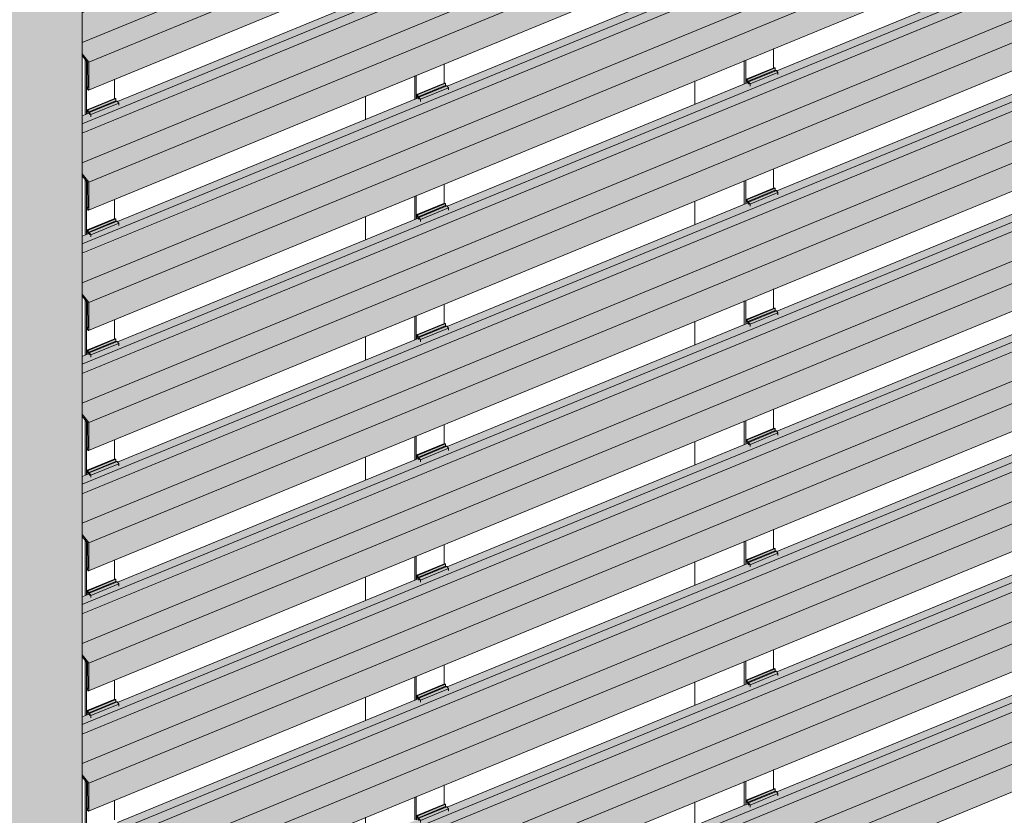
# Model space of a CAD drawing. Header units: millimetres. Extents: x 4014441 to 4046114, y 2378 to 8335946.
# Tile 53 of 71: x 4028192 to 4029369, y 2684168 to 2685118. Entities that reach past the tile are written whole.
import ezdxf

# ---------------------------------------------------------------- set-up
doc = ezdxf.new("R2010")
doc.units = ezdxf.units.MM
doc.layers.add('Обобщенные модели', color=7, linetype='Continuous', lineweight=18)

# ---------------------------------------------------------------- blocks, each defined once
blk = doc.blocks.new('Корп2_Кассета выпуклая - Корп2_Кассета выпуклая_Цвет DESIGN D2-21055316-Корпус 1_ Фрагмент 4')
at = {"layer": 'Обобщенные модели', "lineweight": 9, "true_color": 0xf7fbf5}
blk.add_hatch(color=7, dxfattribs=at).paths.add_polyline_path([(-3137071.5, 2683286.7), (-3136755.4, 2683416.6), (-3136755.9, 2686566.4), (-3137071.5, 2686436.7), (-3137071.5, 2683337.6)])
at = {"layer": 'Обобщенные модели', "lineweight": 9}
blk.add_line((-3136755.4, 2683416.6), (-3136755.4, 2686566.6), dxfattribs=at)
blk = doc.blocks.new('HILTI_s_Профиль_MFT-RP - Усиленный профиль MFT-RP-58 77x50 L-21017154-Корпус 1_ Фрагмент 4')
at = {"layer": 'Обобщенные модели'}
for p, q in [((-3136751.9, 2685004.7), (-3136751.9, 2685071)), ((-3136750.2, 2685005.3), (-3136750.2, 2685068.9)), ((-3136716.9, 2685047.2), (-3136716.9, 2685023.6)), ((-3136751.9, 2684861), (-3136751.9, 2684927.4)), ((-3136750.2, 2684861.7), (-3136750.2, 2684925.3)), ((-3136716.9, 2684903.6), (-3136716.9, 2684880)), ((-3136751.9, 2684717.4), (-3136751.9, 2684783.8)), ((-3136750.2, 2684718.1), (-3136750.2, 2684781.7)), ((-3136716.9, 2684759.9), (-3136716.9, 2684736.4)), ((-3136751.9, 2684574.2), (-3136751.9, 2684640.1)), ((-3136750.2, 2684574.5), (-3136750.2, 2684638.1)), ((-3136716.9, 2684616.3), (-3136716.9, 2684592.8)), ((-3136751.9, 2684430.2), (-3136751.9, 2684496.5)), ((-3136750.2, 2684430.9), (-3136750.2, 2684494.5)), ((-3136716.9, 2684472.7), (-3136716.9, 2684449.2)), ((-3136751.9, 2684286.6), (-3136751.9, 2684352.9)), ((-3136750.2, 2684287.2), (-3136750.2, 2684350.8)), ((-3136716.9, 2684329.1), (-3136716.9, 2684305.5)), ((-3136751.9, 2684143), (-3136751.9, 2684209.3)), ((-3136750.2, 2684143.6), (-3136750.2, 2684207.2)), ((-3136716.9, 2684185.5), (-3136716.9, 2684162))]:
    blk.add_line(p, q, dxfattribs=at)
blk = doc.blocks.new('HILTI_s_Профиль_MFT-RP - Усиленный профиль MFT-RP-58 77x50 L-V135-Корпус 1_ Фрагмент 4')
at = {"layer": 'Обобщенные модели'}
for p, q in [((-3136322.9, 2685635.1), (-3136322.9, 2685616.4)), ((-3136357.9, 2685597.5), (-3136357.9, 2685620.7)), ((-3136356.2, 2685598.1), (-3136356.2, 2685621.4)), ((-3136416.9, 2685596.5), (-3136416.9, 2685573.2)), ((-3136322.9, 2685496.4), (-3136322.9, 2685472.8)), ((-3136357.9, 2685453.8), (-3136357.9, 2685482)), ((-3136356.2, 2685454.5), (-3136356.2, 2685482.7)), ((-3136416.9, 2685457.7), (-3136416.9, 2685429.6)), ((-3136322.9, 2685352.7), (-3136322.9, 2685329.9)), ((-3136357.9, 2685310.2), (-3136357.9, 2685338.4)), ((-3136356.2, 2685310.9), (-3136356.2, 2685339)), ((-3136416.9, 2685314.1), (-3136416.9, 2685285.9)), ((-3136322.9, 2685209.1), (-3136322.9, 2685185.6)), ((-3136357.9, 2685166.6), (-3136357.9, 2685194.8)), ((-3136356.2, 2685167.3), (-3136356.2, 2685195.4)), ((-3136416.9, 2685170.5), (-3136416.9, 2685142.3)), ((-3136322.9, 2685065.5), (-3136322.9, 2685042)), ((-3136357.9, 2685023), (-3136357.9, 2685051.1)), ((-3136356.2, 2685023.7), (-3136356.2, 2685051.8)), ((-3136416.9, 2685026.9), (-3136416.9, 2684998.7)), ((-3136322.9, 2684921.9), (-3136322.9, 2684898.3)), ((-3136357.9, 2684879.4), (-3136357.9, 2684907.5)), ((-3136356.2, 2684880), (-3136356.2, 2684908.2)), ((-3136416.9, 2684883.2), (-3136416.9, 2684855.1)), ((-3136322.9, 2684778.3), (-3136322.9, 2684754.7)), ((-3136357.9, 2684735.8), (-3136357.9, 2684763.9)), ((-3136356.2, 2684736.4), (-3136356.2, 2684764.6)), ((-3136416.9, 2684739.6), (-3136416.9, 2684711.6)), ((-3136322.9, 2684634.7), (-3136322.9, 2684611.1)), ((-3136357.9, 2684592.1), (-3136357.9, 2684620.3)), ((-3136356.2, 2684592.8), (-3136356.2, 2684621)), ((-3136416.9, 2684596), (-3136416.9, 2684567.9)), ((-3136322.9, 2684491), (-3136322.9, 2684467.5)), ((-3136357.9, 2684448.5), (-3136357.9, 2684476.7)), ((-3136356.2, 2684449.2), (-3136356.2, 2684477.3)), ((-3136416.9, 2684452.4), (-3136416.9, 2684424.2)), ((-3136322.9, 2684347.4), (-3136322.9, 2684323.9)), ((-3136357.9, 2684304.9), (-3136357.9, 2684333.1)), ((-3136356.2, 2684305.6), (-3136356.2, 2684333.7)), ((-3136416.9, 2684308.8), (-3136416.9, 2684280.6)), ((-3136322.9, 2684203.8), (-3136322.9, 2684180.3)), ((-3136357.9, 2684162), (-3136357.9, 2684189.4)), ((-3136356.2, 2684162), (-3136356.2, 2684190.1)), ((-3136416.9, 2684165.2), (-3136416.9, 2684137)), ((-3136322.9, 2684060.2), (-3136322.9, 2684036.6)), ((-3136357.9, 2684017.7), (-3136357.9, 2684045.8)), ((-3136356.2, 2684018.3), (-3136356.2, 2684046.5)), ((-3136416.9, 2684021.5), (-3136416.9, 2683993.4)), ((-3136322.9, 2683916.6), (-3136322.9, 2683893)), ((-3136357.9, 2683874.1), (-3136357.9, 2683902.2)), ((-3136356.2, 2683874.7), (-3136356.2, 2683902.9)), ((-3136416.9, 2683877.9), (-3136416.9, 2683849.8)), ((-3136322.9, 2683773), (-3136322.9, 2683749.8)), ((-3136357.9, 2683730.4), (-3136357.9, 2683758.6)), ((-3136356.2, 2683731.1), (-3136356.2, 2683759.3)), ((-3136416.9, 2683734.3), (-3136416.9, 2683706.2))]:
    blk.add_line(p, q, dxfattribs=at)
blk = doc.blocks.new('HILTI_s_Профиль_MFT-RP - Усиленный профиль MFT-RP-58 77x50 L-V136-Корпус 1_ Фрагмент 4')
at = {"layer": 'Обобщенные модели'}
for p, q in [((-3135928.9, 2685797), (-3135928.9, 2685778.4)), ((-3135963.9, 2685759.4), (-3135963.9, 2685782.7)), ((-3135962.2, 2685760.1), (-3135962.2, 2685783.3)), ((-3136022.9, 2685758.4), (-3136022.9, 2685735.1)), ((-3135928.9, 2685658.3), (-3135928.9, 2685634.8)), ((-3135963.9, 2685615.8), (-3135963.9, 2685643.9)), ((-3135962.2, 2685616.5), (-3135962.2, 2685644.6)), ((-3136022.9, 2685619.7), (-3136022.9, 2685591.5)), ((-3135928.9, 2685514.7), (-3135928.9, 2685491.1)), ((-3135963.9, 2685472.2), (-3135963.9, 2685500.3)), ((-3135962.2, 2685472.8), (-3135962.2, 2685501)), ((-3136022.9, 2685476), (-3136022.9, 2685447.9)), ((-3135928.9, 2685371.1), (-3135928.9, 2685347.5)), ((-3135963.9, 2685328.6), (-3135963.9, 2685356.7)), ((-3135962.2, 2685329.9), (-3135962.2, 2685357.4)), ((-3136022.9, 2685332.4), (-3136022.9, 2685304.3)), ((-3135928.9, 2685227.5), (-3135928.9, 2685203.9)), ((-3135963.9, 2685184.9), (-3135963.9, 2685213.1)), ((-3135962.2, 2685185.6), (-3135962.2, 2685213.8)), ((-3136022.9, 2685188.8), (-3136022.9, 2685160.7)), ((-3135928.9, 2685083.8), (-3135928.9, 2685060.3)), ((-3135963.9, 2685041.3), (-3135963.9, 2685069.5)), ((-3135962.2, 2685042), (-3135962.2, 2685070.1)), ((-3136022.9, 2685045.2), (-3136022.9, 2685017)), ((-3135928.9, 2684940.2), (-3135928.9, 2684917.7)), ((-3135962.2, 2684898.4), (-3135962.2, 2684926.5)), ((-3135963.9, 2684897.7), (-3135963.9, 2684925.9)), ((-3136022.9, 2684901.6), (-3136022.9, 2684873.4)), ((-3135928.9, 2684796.6), (-3135928.9, 2684773.1)), ((-3135963.9, 2684754.1), (-3135963.9, 2684782.2)), ((-3135962.2, 2684754.8), (-3135962.2, 2684782.9)), ((-3136022.9, 2684758), (-3136022.9, 2684729.8)), ((-3135928.9, 2684653), (-3135928.9, 2684629.4)), ((-3135963.9, 2684610.5), (-3135963.9, 2684638.6)), ((-3135962.2, 2684611.1), (-3135962.2, 2684639.3)), ((-3136022.9, 2684614.3), (-3136022.9, 2684586.2)), ((-3135928.9, 2684509.4), (-3135928.9, 2684485.8)), ((-3135963.9, 2684466.9), (-3135963.9, 2684495)), ((-3135962.2, 2684467.5), (-3135962.2, 2684495.7)), ((-3136022.9, 2684470.7), (-3136022.9, 2684442.6)), ((-3135928.9, 2684365.8), (-3135928.9, 2684342.2)), ((-3135963.9, 2684323.2), (-3135963.9, 2684351.4)), ((-3135962.2, 2684323.9), (-3135962.2, 2684352.1)), ((-3136022.9, 2684327.1), (-3136022.9, 2684299.4)), ((-3135928.9, 2684222.1), (-3135928.9, 2684198.6)), ((-3135962.2, 2684180.3), (-3135962.2, 2684208.4)), ((-3135963.9, 2684179.6), (-3135963.9, 2684207.8)), ((-3136022.9, 2684183.5), (-3136022.9, 2684155.3)), ((-3135928.9, 2684078.5), (-3135928.9, 2684055)), ((-3135963.9, 2684036), (-3135963.9, 2684064.2)), ((-3135962.2, 2684036.7), (-3135962.2, 2684064.8)), ((-3136022.9, 2684039.9), (-3136022.9, 2684011.7)), ((-3135928.9, 2683934.9), (-3135928.9, 2683911.3)), ((-3135963.9, 2683892.4), (-3135963.9, 2683920.5)), ((-3135962.2, 2683893.1), (-3135962.2, 2683921.2)), ((-3136022.9, 2683896.2), (-3136022.9, 2683868.1))]:
    blk.add_line(p, q, dxfattribs=at)
blk = doc.blocks.new('S_Вентрешетки_Профиль внешний - Профиль крепежный-V141-Корпус 1_ Фрагмент 4')
at = {"layer": 'Обобщенные модели', "lineweight": 9, "true_color": 0x373f43}
for points in [[(-3136755.4, 2683845.1), (-3135092.3, 2684528.7), (-3135097.5, 2684535.7), (-3135137.2, 2684519.4), (-3135135.7, 2684517.4), (-3135135.7, 2684515.4), (-3135169, 2684501.7), (-3135169, 2684503.7), (-3135171, 2684505.5), (-3135531.2, 2684357.5), (-3135529.7, 2684355.4), (-3135529.7, 2684353.4), (-3135563, 2684339.7), (-3135563, 2684341.7), (-3135564.9, 2684343.6), (-3135925.2, 2684195.5), (-3135923.7, 2684193.5), (-3135923.7, 2684191.5), (-3135957, 2684177.8), (-3135957, 2684179.8), (-3135958.9, 2684181.7), (-3136319, 2684033.3), (-3136317.7, 2684031.5), (-3136317.7, 2684029.5), (-3136351, 2684015.8), (-3136351, 2684017.8), (-3136352.9, 2684019.7), (-3136713.2, 2683871.6), (-3136711.7, 2683869.6), (-3136711.7, 2683867.6), (-3136745, 2683853.9), (-3136745, 2683855.9), (-3136746.9, 2683857.8), (-3136755.4, 2683854.3)], [(-3136755.4, 2683833.8), (-3135092.3, 2684517.4), (-3135092.3, 2684528.7), (-3136755.4, 2683845.1)], [(-3136747.5, 2683775.1), (-3135055.2, 2684470.7), (-3135092.3, 2684517.4), (-3136755.4, 2683833.1), (-3136755.4, 2683785), (-3136750, 2683778.2)], [(-3136747.5, 2683742), (-3135055.2, 2684437.6), (-3135055.2, 2684470.7), (-3136747.5, 2683775.1), (-3136747.5, 2683749.8)]]:
    blk.add_hatch(color=149, dxfattribs=at).paths.add_polyline_path(points)
at = {"layer": 'Обобщенные модели', "lineweight": 9}
for p, q in [((-3135092.3, 2684528.7), (-3136755.4, 2683845.1)), ((-3135092.3, 2684517.4), (-3136755.4, 2683833.8)), ((-3135073.1, 2684489.9), (-3136755.4, 2683798.5)), ((-3135055.2, 2684470.7), (-3136747.5, 2683775.1)), ((-3136747.7, 2683741.7), (-3135055.4, 2684437.3)), ((-3135565.6, 2684343.3), (-3135925.2, 2684195.5)), ((-3135959.6, 2684181.3), (-3136319, 2684033.6))]:
    blk.add_line(p, q, dxfattribs=at)
blk = doc.blocks.new('S_Вентрешетки_Профиль крепежный - Профиль крепежный-V139-Корпус 1_ Фрагмент 4')
at = {"layer": 'Обобщенные модели', "lineweight": 9, "true_color": 0x373f43}
for points in [[(-3135566.3, 2684057.4), (-3135533, 2684071.1), (-3135533, 2684073.7), (-3135566.3, 2684060)], [(-3135563, 2684054.5), (-3135529.7, 2684068.2), (-3135531.6, 2684070.8), (-3135564.9, 2684057.1)], [(-3135563, 2684052.5), (-3135529.7, 2684066.2), (-3135529.7, 2684068.2), (-3135563, 2684054.5)]]:
    blk.add_hatch(color=149, dxfattribs=at).paths.add_polyline_path(points)
h = blk.add_hatch(color=149, dxfattribs=at)
h.paths.add_polyline_path([(-3135567.5, 2684060.3), (-3135566.3, 2684055.8), (-3135565.6, 2684056.1), (-3135566.3, 2684057.4)])
h.paths.add_polyline_path([(-3135567.5, 2684055.3), (-3135567.2, 2684055.4), (-3135567.5, 2684058.6)])
at = {"layer": 'Обобщенные модели', "lineweight": 9}
for p, q in [((-3135534.2, 2684074), (-3135567.5, 2684060.3)), ((-3135566.3, 2684060), (-3135533, 2684073.7)), ((-3135566.3, 2684057.4), (-3135533, 2684071.1)), ((-3135564.9, 2684057.1), (-3135531.6, 2684070.8)), ((-3135563, 2684054.5), (-3135529.7, 2684068.2)), ((-3135534.2, 2684074), (-3135533, 2684073.7)), ((-3135533, 2684073.7), (-3135533, 2684071.1)), ((-3135533, 2684071.1), (-3135531.6, 2684070.8)), ((-3135531.6, 2684070.8), (-3135529.7, 2684068.2)), ((-3135529.7, 2684068.2), (-3135529.7, 2684065.7)), ((-3135566.3, 2684060), (-3135567.5, 2684060.3)), ((-3135567.5, 2684060.3), (-3135567.5, 2684055.3)), ((-3135566.3, 2684057.4), (-3135566.3, 2684060)), ((-3135564.9, 2684057.1), (-3135566.3, 2684057.4)), ((-3135565.6, 2684056.1), (-3135564.5, 2684054.5)), ((-3135563, 2684054.5), (-3135564.9, 2684057.1)), ((-3135563, 2684052), (-3135563, 2684054.5))]:
    blk.add_line(p, q, dxfattribs=at)
blk = doc.blocks.new('S_Вентрешетки_Профиль внешний - Профиль крепежный-V143-Корпус 1_ Фрагмент 4')
at = {"layer": 'Обобщенные модели', "lineweight": 9, "true_color": 0x373f43}
for points in [[(-3136755.4, 2683988.7), (-3135092.3, 2684672.3), (-3135097.5, 2684679.3), (-3135137.2, 2684663), (-3135135.7, 2684661), (-3135135.7, 2684659), (-3135169, 2684645.3), (-3135169, 2684647.3), (-3135170.9, 2684649.2), (-3135531.2, 2684501.1), (-3135529.7, 2684499.1), (-3135529.7, 2684497), (-3135563, 2684483.3), (-3135563, 2684485.4), (-3135564.9, 2684487.2), (-3135925.2, 2684339.1), (-3135923.7, 2684337.1), (-3135923.7, 2684335.1), (-3135957, 2684321.4), (-3135957, 2684323.4), (-3135958.9, 2684325.3), (-3136319, 2684176.9), (-3136317.7, 2684175.2), (-3136317.7, 2684173.1), (-3136351, 2684159.4), (-3136351.4, 2684162), (-3136352.9, 2684163.3), (-3136713.2, 2684015.2), (-3136711.7, 2684013.2), (-3136711.7, 2684011.2), (-3136745, 2683997.5), (-3136745, 2683999.5), (-3136746.9, 2684001.4), (-3136755.4, 2683997.9)], [(-3136755.4, 2683977.4), (-3135092.3, 2684661), (-3135092.3, 2684672.3), (-3136755.4, 2683988.7)], [(-3136747.5, 2683918.7), (-3135055.2, 2684614.3), (-3135092.3, 2684661), (-3136755.4, 2683976.7), (-3136755.4, 2683928.6), (-3136750, 2683921.8)], [(-3136747.5, 2683885.7), (-3135055.2, 2684581.3), (-3135055.2, 2684614.3), (-3136747.5, 2683918.7), (-3136747.5, 2683887.2)]]:
    blk.add_hatch(color=149, dxfattribs=at).paths.add_polyline_path(points)
at = {"layer": 'Обобщенные модели', "lineweight": 9}
for p, q in [((-3135092.3, 2684672.3), (-3136755.4, 2683988.7)), ((-3135092.3, 2684661), (-3136755.4, 2683977.4)), ((-3135073.1, 2684633.6), (-3136755.4, 2683942.1)), ((-3135055.2, 2684614.3), (-3136747.5, 2683918.7)), ((-3136747.7, 2683885.3), (-3135055.4, 2684580.9)), ((-3135565.6, 2684486.9), (-3135925.2, 2684339.1)), ((-3135959.6, 2684325), (-3136319, 2684177.3))]:
    blk.add_line(p, q, dxfattribs=at)
blk = doc.blocks.new('S_Вентрешетки_Профиль крепежный - Профиль крепежный-21269846-Корпус 1_ Фрагмент 4')
at = {"layer": 'Обобщенные модели', "lineweight": 9, "true_color": 0x373f43}
for points in [[(-3136748.3, 2683571.5), (-3136715, 2683585.2), (-3136715, 2683587.9), (-3136748.3, 2683574.2)], [(-3136745, 2683568.7), (-3136711.7, 2683582.4), (-3136713.6, 2683584.9), (-3136746.9, 2683571.2)], [(-3136745, 2683566.6), (-3136711.7, 2683580.3), (-3136711.7, 2683582.4), (-3136745, 2683568.7)]]:
    blk.add_hatch(color=149, dxfattribs=at).paths.add_polyline_path(points)
h = blk.add_hatch(color=149, dxfattribs=at)
h.paths.add_polyline_path([(-3136749.5, 2683574.5), (-3136748.3, 2683570), (-3136747.6, 2683570.2), (-3136748.3, 2683571.5)])
h.paths.add_polyline_path([(-3136749.5, 2683569.4), (-3136749.2, 2683569.6), (-3136749.5, 2683572.8)])
at = {"layer": 'Обобщенные модели', "lineweight": 9}
for p, q in [((-3136716.2, 2683588.1), (-3136749.5, 2683574.5)), ((-3136748.3, 2683574.2), (-3136715, 2683587.9)), ((-3136748.3, 2683571.5), (-3136715, 2683585.2)), ((-3136746.9, 2683571.2), (-3136713.6, 2683584.9)), ((-3136716.2, 2683588.1), (-3136715, 2683587.9)), ((-3136715, 2683587.9), (-3136715, 2683585.2)), ((-3136715, 2683585.2), (-3136713.6, 2683584.9)), ((-3136713.6, 2683584.9), (-3136711.7, 2683582.4)), ((-3136748.3, 2683574.2), (-3136749.5, 2683574.5)), ((-3136749.5, 2683574.5), (-3136749.5, 2683569.4)), ((-3136748.3, 2683571.5), (-3136748.3, 2683574.2)), ((-3136745, 2683568.7), (-3136711.7, 2683582.4)), ((-3136711.7, 2683582.4), (-3136711.7, 2683579.8)), ((-3136746.9, 2683571.2), (-3136748.3, 2683571.5)), ((-3136747.6, 2683570.2), (-3136746.5, 2683568.7)), ((-3136745, 2683568.7), (-3136746.9, 2683571.2)), ((-3136745, 2683566.1), (-3136745, 2683568.7))]:
    blk.add_line(p, q, dxfattribs=at)
blk = doc.blocks.new('S_Вентрешетки_Профиль внешний - Профиль крепежный-21268553-Корпус 1_ Фрагмент 4')
at = {"layer": 'Обобщенные модели', "lineweight": 9, "true_color": 0x373f43}
for points in [[(-3136755.4, 2683557.8), (-3135092.3, 2684241.4), (-3135097.5, 2684248.5), (-3135137.2, 2684232.2), (-3135135.7, 2684230.1), (-3135135.7, 2684228.1), (-3135169, 2684214.4), (-3135169, 2684216.4), (-3135170.9, 2684218.3), (-3135531.2, 2684070.2), (-3135529.7, 2684068.2), (-3135529.7, 2684066.2), (-3135563, 2684052.5), (-3135563, 2684054.5), (-3135564.9, 2684056.4), (-3135925.2, 2683908.3), (-3135923.7, 2683906.3), (-3135923.7, 2683904.2), (-3135957, 2683890.5), (-3135958.1, 2683894.1), (-3135958.9, 2683894.4), (-3136319, 2683746.1), (-3136317.7, 2683744.3), (-3136317.7, 2683742.3), (-3136351, 2683728.6), (-3136351, 2683730.6), (-3136352.9, 2683732.5), (-3136713.2, 2683584.4), (-3136711.7, 2683582.4), (-3136711.7, 2683580.3), (-3136745, 2683566.6), (-3136745, 2683568.7), (-3136746.9, 2683570.5), (-3136755.4, 2683567)], [(-3136755.4, 2683546.5), (-3135092.3, 2684230.7), (-3135092.3, 2684241.4), (-3136755.4, 2683557.8)], [(-3136747.5, 2683487.8), (-3135055.2, 2684183.4), (-3135092.3, 2684230.1), (-3136755.4, 2683545.8), (-3136755.4, 2683497.8), (-3136750, 2683491)], [(-3136747.5, 2683454.8), (-3135055.2, 2684150.4), (-3135055.2, 2684183.4), (-3136747.5, 2683487.8), (-3136747.5, 2683475)], [(-3136747.5, 2683454.8), (-3136747.5, 2683487.8), (-3136755.4, 2683495.6), (-3136748.9, 2683487.4), (-3136748.8, 2683457.4)]]:
    blk.add_hatch(color=149, dxfattribs=at).paths.add_polyline_path(points)
at = {"layer": 'Обобщенные модели', "lineweight": 9}
for p, q in [((-3135092.3, 2684241.4), (-3136755.4, 2683557.8)), ((-3135092.3, 2684230.1), (-3136755.4, 2683546.5)), ((-3135073.1, 2684202.7), (-3136755.4, 2683511.2)), ((-3135055.2, 2684183.4), (-3136747.5, 2683487.8)), ((-3136747.7, 2683454.4), (-3135055.4, 2684150)), ((-3135565.6, 2684056.1), (-3135925.2, 2683908.3)), ((-3135959.6, 2683894.1), (-3136319, 2683746.4)), ((-3136353.6, 2683732.2), (-3136713.2, 2683584.4)), ((-3136747.6, 2683570.2), (-3136755.4, 2683567)), ((-3136747.5, 2683487.8), (-3136755.4, 2683497.8)), ((-3136755.4, 2683495.6), (-3136748.9, 2683487.4)), ((-3136748.9, 2683487.4), (-3136748.8, 2683457.4)), ((-3136747.5, 2683454.8), (-3136747.5, 2683487.8)), ((-3136749.9, 2683457.7), (-3136748.8, 2683458.2)), ((-3136748.8, 2683457.4), (-3136749.9, 2683457.7)), ((-3136749.9, 2683457.7), (-3136749.9, 2683456.8)), ((-3136748.7, 2683457.2), (-3136749.9, 2683456.8)), ((-3136749.9, 2683456.8), (-3136748.2, 2683454.6))]:
    blk.add_line(p, q, dxfattribs=at)
blk.add_polyline3d([(-3136748.2, 2683454.6, 0), (-3136748.1, 2683454.5, 0), (-3136748, 2683454.4, 0), (-3136747.9, 2683454.4, 0), (-3136747.8, 2683454.4, 0), (-3136747.7, 2683454.4, 0), (-3136747.6, 2683454.5, 0), (-3136747.5, 2683454.6, 0), (-3136747.5, 2683454.7, 0), (-3136747.5, 2683454.8, 0)], dxfattribs=at)
blk = doc.blocks.new('S_Вентрешетки_Профиль крепежный - Профиль крепежный-V138-Корпус 1_ Фрагмент 4')
at = {"layer": 'Обобщенные модели', "lineweight": 9, "true_color": 0x373f43}
for points in [[(-3135960.3, 2683895.4), (-3135927, 2683909.1), (-3135927, 2683911.8), (-3135960.3, 2683898.1)], [(-3135957, 2683892.6), (-3135923.7, 2683906.3), (-3135925.6, 2683908.8), (-3135958.9, 2683895.1), (-3135958.1, 2683894.1)], [(-3135957, 2683890.5), (-3135923.7, 2683904.2), (-3135923.7, 2683906.3), (-3135957, 2683892.6)]]:
    blk.add_hatch(color=149, dxfattribs=at).paths.add_polyline_path(points)
h = blk.add_hatch(color=149, dxfattribs=at)
h.paths.add_polyline_path([(-3135961.5, 2683898.3), (-3135960.3, 2683893.9), (-3135959.6, 2683894.1), (-3135960.3, 2683895.4)])
h.paths.add_polyline_path([(-3135961.5, 2683893.3), (-3135961.2, 2683893.5), (-3135961.5, 2683896.7)])
at = {"layer": 'Обобщенные модели', "lineweight": 9}
for p, q in [((-3135928.2, 2683912), (-3135961.5, 2683898.3)), ((-3135960.3, 2683898.1), (-3135927, 2683911.8)), ((-3135960.3, 2683895.4), (-3135927, 2683909.1)), ((-3135958.9, 2683895.1), (-3135925.6, 2683908.8)), ((-3135957, 2683892.6), (-3135923.7, 2683906.3)), ((-3135928.2, 2683912), (-3135927, 2683911.8)), ((-3135927, 2683911.8), (-3135927, 2683909.1)), ((-3135927, 2683909.1), (-3135925.6, 2683908.8)), ((-3135925.6, 2683908.8), (-3135923.7, 2683906.3)), ((-3135923.7, 2683906.3), (-3135923.7, 2683903.7)), ((-3135960.3, 2683898.1), (-3135961.5, 2683898.3)), ((-3135961.5, 2683898.3), (-3135961.5, 2683893.3)), ((-3135960.3, 2683895.4), (-3135960.3, 2683898.1)), ((-3135958.9, 2683895.1), (-3135960.3, 2683895.4)), ((-3135959.6, 2683894.1), (-3135958.5, 2683892.6)), ((-3135957, 2683892.6), (-3135958.9, 2683895.1)), ((-3135958.1, 2683892.7), (-3135958.5, 2683892.6)), ((-3135957, 2683890), (-3135957, 2683892.6))]:
    blk.add_line(p, q, dxfattribs=at)
blk = doc.blocks.new('S_Вентрешетки_Профиль крепежный - Профиль крепежный-V144-Корпус 1_ Фрагмент 4')
at = {"layer": 'Обобщенные модели', "lineweight": 9, "true_color": 0x373f43}
for points in [[(-3135172.3, 2684793.8), (-3135139, 2684807.5), (-3135139, 2684810.2), (-3135172.3, 2684796.5)], [(-3135169, 2684790.9), (-3135135.7, 2684804.6), (-3135137.6, 2684807.2), (-3135170.9, 2684793.5)], [(-3135169, 2684788.9), (-3135135.7, 2684802.6), (-3135135.8, 2684804.6), (-3135169, 2684790.9)]]:
    blk.add_hatch(color=149, dxfattribs=at).paths.add_polyline_path(points)
h = blk.add_hatch(color=149, dxfattribs=at)
h.paths.add_polyline_path([(-3135173.5, 2684796.7), (-3135172.3, 2684792.2), (-3135171.6, 2684792.5), (-3135172.3, 2684793.8)])
h.paths.add_polyline_path([(-3135173.5, 2684791.7), (-3135173.2, 2684791.9), (-3135173.5, 2684795.1)])
at = {"layer": 'Обобщенные модели', "lineweight": 9}
for p, q in [((-3135140.2, 2684810.4), (-3135173.5, 2684796.7)), ((-3135172.3, 2684796.5), (-3135139, 2684810.2)), ((-3135140.2, 2684810.4), (-3135139, 2684810.2)), ((-3135139, 2684810.2), (-3135139, 2684807.5)), ((-3135172.3, 2684796.5), (-3135173.5, 2684796.7)), ((-3135173.5, 2684796.7), (-3135173.5, 2684791.7)), ((-3135172.3, 2684793.8), (-3135139, 2684807.5)), ((-3135172.3, 2684793.8), (-3135172.3, 2684796.5)), ((-3135170.9, 2684793.5), (-3135137.6, 2684807.2)), ((-3135169, 2684790.9), (-3135135.7, 2684804.6)), ((-3135139, 2684807.5), (-3135137.6, 2684807.2)), ((-3135137.6, 2684807.2), (-3135135.7, 2684804.6)), ((-3135135.7, 2684804.6), (-3135135.7, 2684802.1)), ((-3135170.9, 2684793.5), (-3135172.3, 2684793.8)), ((-3135171.6, 2684792.5), (-3135170.5, 2684790.9)), ((-3135169, 2684790.9), (-3135170.9, 2684793.5)), ((-3135169, 2684788.4), (-3135169, 2684790.9))]:
    blk.add_line(p, q, dxfattribs=at)
blk = doc.blocks.new('S_Вентрешетки_Профиль внешний - Профиль крепежный-V145-Корпус 1_ Фрагмент 4')
at = {"layer": 'Обобщенные модели', "lineweight": 9, "true_color": 0x373f43}
for points in [[(-3136755.4, 2684419.5), (-3135092.3, 2685103.1), (-3135097.5, 2685110.2), (-3135137.2, 2685093.9), (-3135135.7, 2685091.9), (-3135135.7, 2685089.8), (-3135169, 2685076.1), (-3135169, 2685078.2), (-3135170.9, 2685080), (-3135531.2, 2684931.9), (-3135529.7, 2684929.9), (-3135529.7, 2684927.9), (-3135563, 2684914.2), (-3135564.1, 2684917.7), (-3135564.9, 2684918.1), (-3135925.2, 2684770), (-3135923.7, 2684768), (-3135923.7, 2684765.9), (-3135957, 2684752.2), (-3135958.1, 2684755.8), (-3135958.9, 2684756.1), (-3136319, 2684607.8), (-3136317.7, 2684606), (-3136317.7, 2684604), (-3136351, 2684590.3), (-3136351, 2684592.3), (-3136352.9, 2684594.2), (-3136713.2, 2684446.1), (-3136711.7, 2684444.1), (-3136711.7, 2684442), (-3136745, 2684428.3), (-3136745, 2684430.4), (-3136746.9, 2684432.2), (-3136755.4, 2684428.7)], [(-3136755.4, 2684408.2), (-3135092.3, 2685091.8), (-3135092.3, 2685103.1), (-3136755.4, 2684419.5), (-3136755.4, 2684413.8)], [(-3136747.5, 2684349.5), (-3135055.2, 2685045.1), (-3135092.3, 2685091.8), (-3136755.4, 2684407.5), (-3136755.4, 2684359.5), (-3136750, 2684352.7)], [(-3136747.5, 2684316.5), (-3135055.2, 2685012.1), (-3135055.2, 2685045.1), (-3136747.5, 2684349.5)], [(-3136747.5, 2684316.5), (-3136747.5, 2684349.5), (-3136755.4, 2684357.3), (-3136748.9, 2684349.1), (-3136748.8, 2684319.2)]]:
    blk.add_hatch(color=149, dxfattribs=at).paths.add_polyline_path(points)
at = {"layer": 'Обобщенные модели', "lineweight": 9}
for p, q in [((-3135092.3, 2685103.1), (-3136755.4, 2684419.5)), ((-3135092.3, 2685091.8), (-3136755.4, 2684408.2)), ((-3135073.1, 2685064.4), (-3136755.4, 2684372.9)), ((-3135055.2, 2685045.1), (-3136747.5, 2684349.5)), ((-3136747.7, 2684316.1), (-3135055.4, 2685011.7)), ((-3135565.8, 2684917.7), (-3135925.2, 2684770)), ((-3135959.6, 2684755.8), (-3136319, 2684608.1)), ((-3136353.6, 2684593.9), (-3136713.2, 2684446.1)), ((-3136747.6, 2684431.9), (-3136755.4, 2684428.7)), ((-3136747.5, 2684349.5), (-3136755.4, 2684359.5)), ((-3136755.4, 2684357.3), (-3136748.9, 2684349.1)), ((-3136747.5, 2684316.5), (-3136747.5, 2684349.5)), ((-3136748.9, 2684349.1), (-3136748.8, 2684319.2)), ((-3136749.9, 2684319.4), (-3136748.8, 2684319.9)), ((-3136748.8, 2684319.2), (-3136749.9, 2684319.4)), ((-3136749.9, 2684319.4), (-3136749.9, 2684318.5)), ((-3136748.7, 2684318.9), (-3136749.9, 2684318.5)), ((-3136749.9, 2684318.5), (-3136748.2, 2684316.3))]:
    blk.add_line(p, q, dxfattribs=at)
blk.add_polyline3d([(-3136748.2, 2684316.3, 0), (-3136748.1, 2684316.2, 0), (-3136748, 2684316.2, 0), (-3136747.9, 2684316.1, 0), (-3136747.8, 2684316.1, 0), (-3136747.7, 2684316.1, 0), (-3136747.6, 2684316.2, 0), (-3136747.5, 2684316.3, 0), (-3136747.5, 2684316.4, 0), (-3136747.5, 2684316.5, 0)], dxfattribs=at)
blk = doc.blocks.new('S_Вентрешетки_Профиль крепежный - Профиль крепежный-V147-Корпус 1_ Фрагмент 4')
at = {"layer": 'Обобщенные модели', "lineweight": 9, "true_color": 0x373f43}
for points in [[(-3136748.3, 2684576.8), (-3136715, 2684590.5), (-3136715, 2684593.2), (-3136748.3, 2684579.5)], [(-3136745, 2684574), (-3136711.7, 2684587.7), (-3136713.6, 2684590.3), (-3136746.9, 2684576.6), (-3136745.2, 2684574.2)], [(-3136745, 2684571.9), (-3136711.7, 2684585.6), (-3136711.7, 2684587.7), (-3136745, 2684574)]]:
    blk.add_hatch(color=149, dxfattribs=at).paths.add_polyline_path(points)
h = blk.add_hatch(color=149, dxfattribs=at)
h.paths.add_polyline_path([(-3136749.5, 2684579.8), (-3136748.3, 2684575.3), (-3136747.6, 2684575.5), (-3136748.3, 2684576.8)])
h.paths.add_polyline_path([(-3136749.5, 2684574.8), (-3136749.2, 2684574.9), (-3136749.5, 2684578.1)])
at = {"layer": 'Обобщенные модели', "lineweight": 9}
for p, q in [((-3136716.2, 2684593.5), (-3136749.5, 2684579.8)), ((-3136748.3, 2684579.5), (-3136715, 2684593.2)), ((-3136748.3, 2684576.8), (-3136715, 2684590.5)), ((-3136746.9, 2684576.6), (-3136713.6, 2684590.3)), ((-3136745, 2684574), (-3136711.7, 2684587.7)), ((-3136716.2, 2684593.5), (-3136715, 2684593.2)), ((-3136715, 2684593.2), (-3136715, 2684590.5)), ((-3136715, 2684590.5), (-3136713.6, 2684590.3)), ((-3136713.6, 2684590.3), (-3136711.7, 2684587.7)), ((-3136711.7, 2684587.7), (-3136711.7, 2684585.2)), ((-3136748.3, 2684579.5), (-3136749.5, 2684579.8)), ((-3136749.5, 2684579.8), (-3136749.5, 2684574.8)), ((-3136748.3, 2684576.8), (-3136748.3, 2684579.5)), ((-3136746.9, 2684576.6), (-3136748.3, 2684576.8)), ((-3136747.6, 2684575.5), (-3136746.5, 2684574)), ((-3136745, 2684574), (-3136746.9, 2684576.6)), ((-3136746, 2684574.2), (-3136746.5, 2684574)), ((-3136745, 2684571.5), (-3136745, 2684574))]:
    blk.add_line(p, q, dxfattribs=at)
blk = doc.blocks.new('S_Вентрешетки_Профиль внешний - Профиль крепежный-V148-Корпус 1_ Фрагмент 4')
at = {"layer": 'Обобщенные модели', "lineweight": 9, "true_color": 0x373f43}
for points in [[(-3136755.4, 2684706.8), (-3135092.3, 2685390.4), (-3135097.5, 2685397.4), (-3135137.2, 2685381.1), (-3135135.7, 2685379.1), (-3135135.7, 2685377.1), (-3135169, 2685363.4), (-3135169, 2685365.4), (-3135170.9, 2685367.3), (-3135531.2, 2685219.2), (-3135529.7, 2685217.1), (-3135529.7, 2685215.1), (-3135563, 2685201.4), (-3135563, 2685203.4), (-3135564.9, 2685205.3), (-3135925.2, 2685057.2), (-3135923.7, 2685055.1), (-3135923.7, 2685053.2), (-3135957, 2685039.5), (-3135958.1, 2685043), (-3135958.9, 2685043.4), (-3136319, 2684895), (-3136317.7, 2684893.2), (-3136317.7, 2684891.2), (-3136351, 2684877.5), (-3136351, 2684879.5), (-3136352.9, 2684881.4), (-3136713.2, 2684733.3), (-3136711.7, 2684731.3), (-3136711.7, 2684729.3), (-3136745, 2684715.6), (-3136745, 2684717.6), (-3136746.9, 2684719.5), (-3136755.4, 2684716), (-3136755.4, 2684711.6)], [(-3136755.4, 2684695.5), (-3135092.3, 2685379.1), (-3135092.3, 2685390.4), (-3136755.4, 2684706.8), (-3136755.4, 2684701.1)], [(-3136747.5, 2684636.8), (-3135055.2, 2685332.4), (-3135092.3, 2685379.1), (-3136755.4, 2684694.8), (-3136755.4, 2684646.7), (-3136752.4, 2684642.9)], [(-3136747.5, 2684603.8), (-3135055.2, 2685299.4), (-3135055.2, 2685332.4), (-3136747.5, 2684636.8)], [(-3136747.5, 2684603.8), (-3136747.5, 2684636.8), (-3136754.1, 2684642.9), (-3136748.9, 2684636.4), (-3136748.8, 2684606.4)]]:
    blk.add_hatch(color=149, dxfattribs=at).paths.add_polyline_path(points)
at = {"layer": 'Обобщенные модели', "lineweight": 9}
for p, q in [((-3135092.3, 2685390.4), (-3136755.4, 2684706.8)), ((-3135092.3, 2685379.1), (-3136755.4, 2684695.5)), ((-3135073.1, 2685351.6), (-3136755.4, 2684660.2)), ((-3135055.2, 2685332.4), (-3136747.5, 2684636.8)), ((-3136747.7, 2684603.4), (-3135055.4, 2685299)), ((-3135565.6, 2685205), (-3135925.2, 2685057.2)), ((-3135959.6, 2685043.1), (-3136319, 2684895.3)), ((-3136353.6, 2684881.1), (-3136713.2, 2684733.3)), ((-3136747.6, 2684719.2), (-3136755.4, 2684716)), ((-3136747.5, 2684636.8), (-3136755.4, 2684646.7)), ((-3136755.4, 2684644.6), (-3136748.9, 2684636.4)), ((-3136748.9, 2684636.4), (-3136748.8, 2684606.4)), ((-3136747.5, 2684603.8), (-3136747.5, 2684636.8)), ((-3136749.9, 2684606.6), (-3136748.8, 2684607.1)), ((-3136748.8, 2684606.4), (-3136749.9, 2684606.6)), ((-3136749.9, 2684606.6), (-3136749.9, 2684605.7)), ((-3136748.7, 2684606.2), (-3136749.9, 2684605.7)), ((-3136749.9, 2684605.7), (-3136748.2, 2684603.5))]:
    blk.add_line(p, q, dxfattribs=at)
blk.add_polyline3d([(-3136748.2, 2684603.5, 0), (-3136748.1, 2684603.4, 0), (-3136748, 2684603.4, 0), (-3136747.9, 2684603.4, 0), (-3136747.8, 2684603.4, 0), (-3136747.7, 2684603.4, 0), (-3136747.6, 2684603.4, 0), (-3136747.5, 2684603.5, 0), (-3136747.5, 2684603.6, 0), (-3136747.5, 2684603.8, 0)], dxfattribs=at)
blk = doc.blocks.new('S_Вентрешетки_Профиль внешний - Профиль крепежный-V149-Корпус 1_ Фрагмент 4')
at = {"layer": 'Обобщенные модели', "lineweight": 9, "true_color": 0x373f43}
for points in [[(-3136755.4, 2684994), (-3135092.3, 2685677.6), (-3135097.5, 2685684.7), (-3135137.2, 2685668.4), (-3135135.7, 2685666.3), (-3135135.7, 2685664.3), (-3135169, 2685650.6), (-3135169, 2685652.6), (-3135170.9, 2685654.5), (-3135531.2, 2685506.4), (-3135529.7, 2685504.4), (-3135529.7, 2685502.3), (-3135563, 2685488.6), (-3135563, 2685490.7), (-3135564.9, 2685492.5), (-3135925.2, 2685344.5), (-3135923.7, 2685342.4), (-3135923.7, 2685340.4), (-3135957, 2685326.7), (-3135958.1, 2685330.2), (-3135958.9, 2685330.6), (-3136319, 2685182.2), (-3136317.7, 2685180.5), (-3136317.7, 2685178.4), (-3136351, 2685164.7), (-3136351, 2685166.8), (-3136352.9, 2685168.6), (-3136713.2, 2685020.6), (-3136711.7, 2685018.5), (-3136711.7, 2685016.5), (-3136745, 2685002.8), (-3136745, 2685004.8), (-3136746.9, 2685006.7), (-3136755.4, 2685003.2)], [(-3136755.4, 2684982.7), (-3135092.3, 2685666.3), (-3135092.3, 2685677.6), (-3136755.4, 2684994), (-3136755.4, 2684986.4)], [(-3136747.5, 2684924), (-3135055.3, 2685619.8), (-3135092.3, 2685666.3), (-3136755.4, 2684982), (-3136755.4, 2684933.9), (-3136750, 2684927.1)], [(-3136747.5, 2684891), (-3135055.2, 2685586.6), (-3135055.2, 2685619.6), (-3136747.5, 2684924), (-3136747.5, 2684917.7)], [(-3136747.5, 2684891), (-3136747.5, 2684924), (-3136755.4, 2684931.8), (-3136748.9, 2684923.6), (-3136748.8, 2684893.6)]]:
    blk.add_hatch(color=149, dxfattribs=at).paths.add_polyline_path(points)
at = {"layer": 'Обобщенные модели', "lineweight": 9}
for p, q in [((-3135092.3, 2685677.6), (-3136755.4, 2684994)), ((-3135092.3, 2685666.3), (-3136755.4, 2684982.7)), ((-3135073.1, 2685638.9), (-3136755.4, 2684947.4)), ((-3135055.2, 2685619.6), (-3136747.5, 2684924)), ((-3136747.7, 2684890.6), (-3135055.4, 2685586.2)), ((-3136353.6, 2685168.3), (-3136713.2, 2685020.6)), ((-3136747.6, 2685006.4), (-3136755.4, 2685003.2)), ((-3136747.5, 2684924), (-3136755.4, 2684933.9)), ((-3136755.4, 2684931.8), (-3136748.9, 2684923.6)), ((-3136748.9, 2684923.6), (-3136748.8, 2684893.6)), ((-3136747.5, 2684891), (-3136747.5, 2684924)), ((-3136749.9, 2684893.9), (-3136748.8, 2684894.3)), ((-3136748.8, 2684893.6), (-3136749.9, 2684893.9)), ((-3136749.9, 2684893.9), (-3136749.9, 2684892.9)), ((-3136748.7, 2684893.4), (-3136749.9, 2684892.9)), ((-3136749.9, 2684892.9), (-3136748.2, 2684890.8))]:
    blk.add_line(p, q, dxfattribs=at)
blk.add_polyline3d([(-3136748.2, 2684890.8, 0), (-3136748.1, 2684890.7, 0), (-3136748, 2684890.6, 0), (-3136747.9, 2684890.6, 0), (-3136747.8, 2684890.6, 0), (-3136747.7, 2684890.6, 0), (-3136747.6, 2684890.7, 0), (-3136747.5, 2684890.8, 0), (-3136747.5, 2684890.9, 0), (-3136747.5, 2684891, 0)], dxfattribs=at)

msp = doc.modelspace()

# ---------------------------------------------------------------- block references
at = {"layer": 'Обобщенные модели', "lineweight": 9}
for name, p in [('HILTI_s_Профиль_MFT-RP - Усиленный профиль MFT-RP-58 77x50 L-21017154-Корпус 1_ Фрагмент 4', (7165021.7, 0)), ('Корп2_Кассета выпуклая - Корп2_Кассета выпуклая_Цвет DESIGN D2-21055316-Корпус 1_ Фрагмент 4', (7165021.7, 0)), ('S_Вентрешетки_Профиль внешний - Профиль крепежный-21268553-Корпус 1_ Фрагмент 4', (7165021.7, 1579.8)), ('HILTI_s_Профиль_MFT-RP - Усиленный профиль MFT-RP-58 77x50 L-V136-Корпус 1_ Фрагмент 4', (7165021.7, 0)), ('S_Вентрешетки_Профиль внешний - Профиль крепежный-V149-Корпус 1_ Фрагмент 4', (7165021.7, 0)), ('HILTI_s_Профиль_MFT-RP - Усиленный профиль MFT-RP-58 77x50 L-V135-Корпус 1_ Фрагмент 4', (7165021.7, 0)), ('S_Вентрешетки_Профиль внешний - Профиль крепежный-21268553-Корпус 1_ Фрагмент 4', (7165021.7, 1292.6)), ('S_Вентрешетки_Профиль внешний - Профиль крепежный-V148-Корпус 1_ Фрагмент 4', (7165021.7, 0)), ('S_Вентрешетки_Профиль внешний - Профиль крепежный-21268553-Корпус 1_ Фрагмент 4', (7165021.7, 1005.3)), ('S_Вентрешетки_Профиль внешний - Профиль крепежный-V145-Корпус 1_ Фрагмент 4', (7165021.7, 0)), ('S_Вентрешетки_Профиль крепежный - Профиль крепежный-V138-Корпус 1_ Фрагмент 4', (7165021.7, 1148.9)), ('S_Вентрешетки_Профиль крепежный - Профиль крепежный-21269846-Корпус 1_ Фрагмент 4', (7165415.7, 1454.5)), ('S_Вентрешетки_Профиль крепежный - Профиль крепежный-21269846-Корпус 1_ Фрагмент 4', (7165021.7, 1436.2)), ('S_Вентрешетки_Профиль внешний - Профиль крепежный-21268553-Корпус 1_ Фрагмент 4', (7165021.7, 718.1)), ('S_Вентрешетки_Профиль крепежный - Профиль крепежный-V138-Корпус 1_ Фрагмент 4', (7165021.7, 1005.3)), ('S_Вентрешетки_Профиль крепежный - Профиль крепежный-21269846-Корпус 1_ Фрагмент 4', (7165415.7, 1310.9)), ('S_Вентрешетки_Профиль крепежный - Профиль крепежный-21269846-Корпус 1_ Фрагмент 4', (7165021.7, 1292.6)), ('S_Вентрешетки_Профиль внешний - Профиль крепежный-21268553-Корпус 1_ Фрагмент 4', (7165021.7, 574.5)), ('S_Вентрешетки_Профиль крепежный - Профиль крепежный-V138-Корпус 1_ Фрагмент 4', (7165021.7, 861.7)), ('S_Вентрешетки_Профиль крепежный - Профиль крепежный-21269846-Корпус 1_ Фрагмент 4', (7165415.7, 1167.3)), ('S_Вентрешетки_Профиль крепежный - Профиль крепежный-21269846-Корпус 1_ Фрагмент 4', (7165021.7, 1148.9)), ('S_Вентрешетки_Профиль внешний - Профиль крепежный-V143-Корпус 1_ Фрагмент 4', (7165021.7, 0)), ('S_Вентрешетки_Профиль крепежный - Профиль крепежный-V138-Корпус 1_ Фрагмент 4', (7165021.7, 718.1)), ('S_Вентрешетки_Профиль крепежный - Профиль крепежный-21269846-Корпус 1_ Фрагмент 4', (7165415.7, 1023.7)), ('S_Вентрешетки_Профиль крепежный - Профиль крепежный-V147-Корпус 1_ Фрагмент 4', (7165021.7, 0)), ('S_Вентрешетки_Профиль внешний - Профиль крепежный-V141-Корпус 1_ Фрагмент 4', (7165021.7, 0)), ('S_Вентрешетки_Профиль крепежный - Профиль крепежный-V139-Корпус 1_ Фрагмент 4', (7164627.7, 412.5)), ('S_Вентрешетки_Профиль крепежный - Профиль крепежный-V139-Корпус 1_ Фрагмент 4', (7164233.7, 394.2)), ('S_Вентрешетки_Профиль крепежный - Профиль крепежный-V144-Корпус 1_ Фрагмент 4', (7163445.7, -360.6)), ('S_Вентрешетки_Профиль крепежный - Профиль крепежный-V139-Корпус 1_ Фрагмент 4', (7164627.7, 268.9)), ('S_Вентрешетки_Профиль крепежный - Профиль крепежный-V139-Корпус 1_ Фрагмент 4', (7164233.7, 250.6)), ('S_Вентрешетки_Профиль крепежный - Профиль крепежный-21269846-Корпус 1_ Фрагмент 4', (7165021.7, 718.1)), ('S_Вентрешетки_Профиль крепежный - Профиль крепежный-V139-Корпус 1_ Фрагмент 4', (7164627.7, 125.3)), ('S_Вентрешетки_Профиль крепежный - Профиль крепежный-21269846-Корпус 1_ Фрагмент 4', (7165415.7, 592.8))]:
    msp.add_blockref(name, p, dxfattribs=at)

doc.saveas('drawing.dxf')
